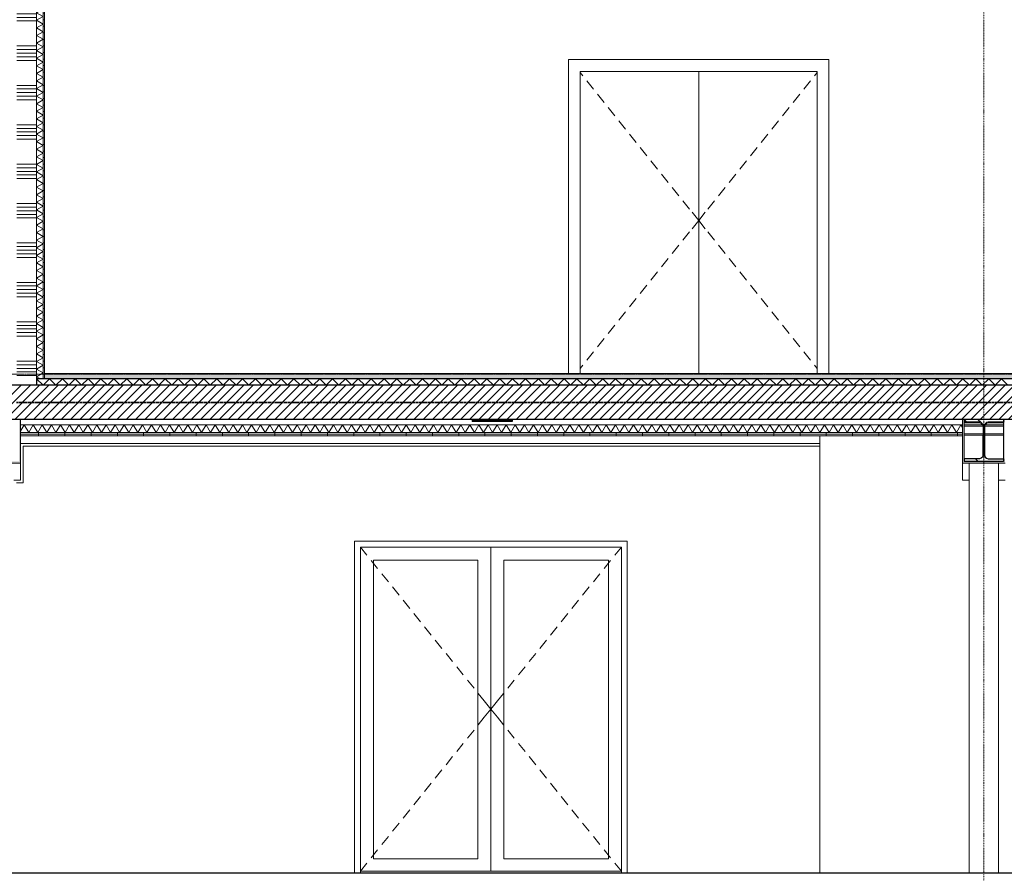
# Model space of a CAD drawing. Extents: x 0 to 92550, y 0 to 59400.
# Tile 53 of 105: x 28395 to 35895, y 11700 to 18200. Entities that reach past the tile are written whole.
import ezdxf
from ezdxf.xclip import XClip

# ---------------------------------------------------------------- set-up
doc = ezdxf.new("R2010")
doc.units = 0
doc.header["$MEASUREMENT"] = 0
doc.header["$XCLIPFRAME"] = 0
for name, pattern in [('Streep-punt fijn', [1251.000023, 626.000023, -312.5, 0, -312.5]), ('Streep-streepje', [1300, 1000, -100, 100, -100]), ('Streeplijn grof', [937.5, 625, -312.5])]:
    doc.linetypes.add(name, pattern=pattern)
for name, color, linetype in [('ZZ 21 Buitenwand spouwblad baksteen', 7, 'Continuous'), ('ZZ 21 Buitenwand spouwblad hsb', 7, 'Continuous'), ('ZZ 22 Binnenwand metal stud', 7, 'Continuous'), ('ZZ 23 Vloeren ongeïsoleerd', 7, 'Continuous'), ('ZZ 28 HDC staalconstructies', 7, 'Continuous'), ('ZZ 41 Buitenwandafwerking gevelhout', 7, 'Continuous'), ('ZZ 42 Aftimmerwerk algemeen', 7, 'Continuous'), ('ZZ 42 Binnenwandafwerking voorzetwand', 7, 'Continuous'), ('ZZ 43 Vloerafwerking algemeen', 7, 'Continuous'), ('ZZ 43 Vloerafwerking dekvloer', 7, 'Continuous'), ('ZZ 45 Plafond koofconstructies', 7, 'Continuous'), ('ZZ 45 Plafond verlaagd plafond systeemplafond', 7, 'Continuous'), ('ZZ A Stramien', 7, 'Continuous'), ('ZZ B Bouwbesluitlijnen', 7, 'Continuous')]:
    doc.layers.add(name, color=color, linetype=linetype)
pattern_1 = [(90, (5738.87, 11700), (-200, 0), [])]

# ---------------------------------------------------------------- blocks, each defined once
blk = doc.blocks.new('*X105')
at = {"layer": 'ZZ 22 Binnenwand metal stud', "color": 7, "linetype": 'Continuous', "lineweight": 5, "ltscale": 0.01}
for p, q in [((28523.9, 19200), (28373.9, 19200)), ((28523.9, 19172.6), (28373.9, 19172.6)), ((28523.9, 19145.1), (28373.9, 19145.1)), ((28523.9, 19117.7), (28373.9, 19117.7)), ((28523.9, 19090.3), (28373.9, 19090.3)), ((28523.9, 18872.6), (28373.9, 18872.6)), ((28523.9, 18845.1), (28373.9, 18845.1)), ((28523.9, 18900), (28388.9, 18900)), ((28523.9, 18817.7), (28373.9, 18817.7)), ((28523.9, 18790.3), (28373.9, 18790.3)), ((28523.9, 18600), (28373.9, 18600)), ((28523.9, 18572.6), (28373.9, 18572.6)), ((28523.9, 18545.1), (28373.9, 18545.1)), ((28523.9, 18517.7), (28373.9, 18517.7)), ((28523.9, 18490.3), (28373.9, 18490.3)), ((28523.9, 18300), (28373.9, 18300)), ((28523.9, 18272.6), (28373.9, 18272.6)), ((28523.9, 18245.1), (28373.9, 18245.1)), ((28523.9, 18217.7), (28373.9, 18217.7)), ((28523.9, 18190.3), (28373.9, 18190.3)), ((28523.9, 18000), (28373.9, 18000)), ((28523.9, 17972.6), (28373.9, 17972.6)), ((28523.9, 17945.1), (28373.9, 17945.1)), ((28523.9, 17917.7), (28373.9, 17917.7)), ((28523.9, 17890.3), (28373.9, 17890.3)), ((28523.9, 17700), (28373.9, 17700)), ((28523.9, 17672.6), (28373.9, 17672.6)), ((28523.9, 17645.1), (28373.9, 17645.1)), ((28523.9, 17617.7), (28373.9, 17617.7)), ((28523.9, 17590.3), (28373.9, 17590.3)), ((28523.9, 17400), (28373.9, 17400)), ((28523.9, 17372.6), (28373.9, 17372.6)), ((28523.9, 17345.1), (28373.9, 17345.1)), ((28523.9, 17317.7), (28373.9, 17317.7)), ((28523.9, 17290.3), (28373.9, 17290.3)), ((28523.9, 17100), (28373.9, 17100)), ((28523.9, 17072.6), (28373.9, 17072.6)), ((28523.9, 17045.1), (28373.9, 17045.1)), ((28523.9, 17017.7), (28373.9, 17017.7)), ((28523.9, 16990.3), (28373.9, 16990.3)), ((28523.9, 16800), (28373.9, 16800)), ((28523.9, 16772.6), (28373.9, 16772.6)), ((28523.9, 16745.1), (28373.9, 16745.1)), ((28523.9, 16717.7), (28373.9, 16717.7)), ((28523.9, 16690.3), (28373.9, 16690.3)), ((28523.9, 16500), (28373.9, 16500)), ((28523.9, 16472.6), (28373.9, 16472.6)), ((28523.9, 16445.1), (28373.9, 16445.1)), ((28523.9, 16417.7), (28373.9, 16417.7)), ((28523.9, 16390.3), (28373.9, 16390.3)), ((28523.9, 16200), (28373.9, 16200)), ((28523.9, 16172.6), (28373.9, 16172.6)), ((28523.9, 16145.1), (28373.9, 16145.1)), ((28523.9, 16117.7), (28373.9, 16117.7)), ((28523.9, 16090.3), (28373.9, 16090.3)), ((28523.9, 15900), (28373.9, 15900)), ((28523.9, 15872.6), (28373.9, 15872.6)), ((28523.9, 15845.1), (28373.9, 15845.1)), ((28523.9, 15817.7), (28373.9, 15817.7)), ((28523.9, 15790.3), (28373.9, 15790.3)), ((28523.9, 15600), (28373.9, 15600)), ((28523.9, 15572.6), (28373.9, 15572.6)), ((28523.9, 15545.1), (28373.9, 15545.1)), ((28523.9, 15517.7), (28373.9, 15517.7)), ((28523.9, 15490.3), (28373.9, 15490.3))]:
    blk.add_line(p, q, dxfattribs=at)
blk = doc.blocks.new('*X112')
at = {"layer": 'ZZ 43 Vloerafwerking dekvloer', "color": 7, "linetype": 'Continuous', "lineweight": 5, "ltscale": 0.01}
for p, q in [((28523.9, 15465), (28572.9, 15416)), ((28572.9, 15416), (28621.9, 15465)), ((28621.9, 15465), (28670.9, 15416)), ((28670.9, 15416), (28719.9, 15465)), ((28719.9, 15465), (28768.9, 15416)), ((28768.9, 15416), (28817.9, 15465)), ((28817.9, 15465), (28866.9, 15416)), ((28866.9, 15416), (28915.9, 15465)), ((28915.9, 15465), (28964.9, 15416)), ((28964.9, 15416), (29013.9, 15465)), ((29013.9, 15465), (29062.9, 15416)), ((29062.9, 15416), (29111.9, 15465)), ((29111.9, 15465), (29160.9, 15416)), ((29160.9, 15416), (29209.9, 15465)), ((29209.9, 15465), (29258.9, 15416)), ((29258.9, 15416), (29307.9, 15465)), ((29307.9, 15465), (29356.9, 15416)), ((29356.9, 15416), (29405.9, 15465)), ((29405.9, 15465), (29454.9, 15416)), ((29454.9, 15416), (29503.9, 15465)), ((29503.9, 15465), (29552.9, 15416)), ((29552.9, 15416), (29601.9, 15465)), ((29601.9, 15465), (29650.9, 15416)), ((29650.9, 15416), (29699.9, 15465)), ((29699.9, 15465), (29748.9, 15416)), ((29748.9, 15416), (29797.9, 15465)), ((29797.9, 15465), (29846.9, 15416)), ((29846.9, 15416), (29895.9, 15465)), ((29895.9, 15465), (29944.9, 15416)), ((29944.9, 15416), (29993.9, 15465)), ((29993.9, 15465), (30042.9, 15416)), ((30042.9, 15416), (30091.9, 15465)), ((30091.9, 15465), (30140.9, 15416)), ((30140.9, 15416), (30189.9, 15465)), ((30189.9, 15465), (30238.9, 15416)), ((30238.9, 15416), (30287.9, 15465)), ((30287.9, 15465), (30336.9, 15416)), ((30336.9, 15416), (30385.9, 15465)), ((30385.9, 15465), (30434.9, 15416)), ((30434.9, 15416), (30483.9, 15465)), ((30483.9, 15465), (30532.9, 15416)), ((30532.9, 15416), (30581.9, 15465)), ((30581.9, 15465), (30630.9, 15416)), ((30630.9, 15416), (30679.9, 15465)), ((30679.9, 15465), (30728.9, 15416)), ((30728.9, 15416), (30777.9, 15465)), ((30777.9, 15465), (30826.9, 15416)), ((30826.9, 15416), (30875.9, 15465)), ((30875.9, 15465), (30924.9, 15416)), ((30924.9, 15416), (30973.9, 15465)), ((30973.9, 15465), (31022.9, 15416)), ((31022.9, 15416), (31071.9, 15465)), ((31071.9, 15465), (31120.9, 15416)), ((31120.9, 15416), (31169.9, 15465)), ((31169.9, 15465), (31218.9, 15416)), ((31218.9, 15416), (31267.9, 15465)), ((31267.9, 15465), (31316.9, 15416)), ((31316.9, 15416), (31365.9, 15465)), ((31365.9, 15465), (31414.9, 15416)), ((31414.9, 15416), (31463.9, 15465)), ((31463.9, 15465), (31512.9, 15416)), ((31512.9, 15416), (31561.9, 15465)), ((31561.9, 15465), (31610.9, 15416)), ((31610.9, 15416), (31659.9, 15465)), ((31659.9, 15465), (31708.9, 15416)), ((31708.9, 15416), (31757.9, 15465)), ((31757.9, 15465), (31806.9, 15416)), ((31806.9, 15416), (31855.9, 15465)), ((31855.9, 15465), (31904.9, 15416)), ((31904.9, 15416), (31953.9, 15465)), ((31953.9, 15465), (32002.9, 15416)), ((32002.9, 15416), (32051.9, 15465)), ((32051.9, 15465), (32100.9, 15416)), ((32100.9, 15416), (32149.9, 15465)), ((32149.9, 15465), (32198.9, 15416)), ((32198.9, 15416), (32247.9, 15465)), ((32247.9, 15465), (32296.9, 15416)), ((32296.9, 15416), (32345.9, 15465)), ((32345.9, 15465), (32394.9, 15416)), ((32394.9, 15416), (32443.9, 15465)), ((32443.9, 15465), (32492.9, 15416)), ((32492.9, 15416), (32541.9, 15465)), ((32541.9, 15465), (32590.9, 15416)), ((32590.9, 15416), (32639.9, 15465)), ((32639.9, 15465), (32688.9, 15416)), ((32688.9, 15416), (32737.9, 15465)), ((32737.9, 15465), (32786.9, 15416)), ((32786.9, 15416), (32835.9, 15465)), ((32835.9, 15465), (32884.9, 15416)), ((32884.9, 15416), (32933.9, 15465)), ((32933.9, 15465), (32982.9, 15416)), ((32982.9, 15416), (33031.9, 15465)), ((33031.9, 15465), (33080.9, 15416)), ((33080.9, 15416), (33129.9, 15465)), ((33129.9, 15465), (33178.9, 15416)), ((33178.9, 15416), (33227.9, 15465)), ((33227.9, 15465), (33276.9, 15416)), ((33276.9, 15416), (33325.9, 15465)), ((33325.9, 15465), (33374.9, 15416)), ((33374.9, 15416), (33423.9, 15465)), ((33423.9, 15465), (33472.9, 15416)), ((33472.9, 15416), (33521.9, 15465)), ((33521.9, 15465), (33570.9, 15416)), ((33570.9, 15416), (33619.9, 15465)), ((33619.9, 15465), (33668.9, 15416)), ((33668.9, 15416), (33717.9, 15465)), ((33717.9, 15465), (33766.9, 15416)), ((33766.9, 15416), (33815.9, 15465)), ((33815.9, 15465), (33864.9, 15416)), ((33864.9, 15416), (33913.9, 15465)), ((33913.9, 15465), (33962.9, 15416)), ((33962.9, 15416), (34011.9, 15465)), ((34011.9, 15465), (34060.9, 15416)), ((34060.9, 15416), (34109.9, 15465)), ((34109.9, 15465), (34158.9, 15416)), ((34158.9, 15416), (34207.9, 15465)), ((34207.9, 15465), (34256.9, 15416)), ((34256.9, 15416), (34305.9, 15465)), ((34305.9, 15465), (34354.9, 15416)), ((34354.9, 15416), (34403.9, 15465)), ((34403.9, 15465), (34452.9, 15416)), ((34452.9, 15416), (34501.9, 15465)), ((34501.9, 15465), (34550.9, 15416)), ((34550.9, 15416), (34599.9, 15465)), ((34599.9, 15465), (34648.9, 15416)), ((34648.9, 15416), (34697.9, 15465)), ((34697.9, 15465), (34746.9, 15416)), ((34746.9, 15416), (34795.9, 15465)), ((34795.9, 15465), (34844.9, 15416)), ((34844.9, 15416), (34893.9, 15465)), ((34893.9, 15465), (34942.9, 15416)), ((34942.9, 15416), (34991.9, 15465)), ((34991.9, 15465), (35040.9, 15416)), ((35040.9, 15416), (35089.9, 15465)), ((35089.9, 15465), (35138.9, 15416)), ((35138.9, 15416), (35187.9, 15465)), ((35187.9, 15465), (35236.9, 15416)), ((35236.9, 15416), (35285.9, 15465)), ((35285.9, 15465), (35334.9, 15416)), ((35334.9, 15416), (35383.9, 15465)), ((35383.9, 15465), (35432.9, 15416)), ((35432.9, 15416), (35481.9, 15465)), ((35481.9, 15465), (35530.9, 15416)), ((35530.9, 15416), (35579.9, 15465)), ((35579.9, 15465), (35628.9, 15416)), ((35628.9, 15416), (35677.9, 15465)), ((35677.9, 15465), (35726.9, 15416)), ((35726.9, 15416), (35775.9, 15465)), ((35775.9, 15465), (35824.9, 15416)), ((35824.9, 15416), (35873.9, 15465)), ((35873.9, 15465), (35922.9, 15416))]:
    blk.add_line(p, q, dxfattribs=at)
blk = doc.blocks.new('*X118')
at = {"layer": 'ZZ 45 Plafond verlaagd plafond systeemplafond', "color": 7, "linetype": 'Continuous', "lineweight": 5, "ltscale": 0.01}
for p, q in [((28400.9, 15067.7), (28428.7, 15116)), ((28463.4, 15056), (28428.7, 15116)), ((28463.4, 15056), (28498, 15116)), ((28532.7, 15056), (28498, 15116)), ((28532.7, 15056), (28567.3, 15116)), ((28601.9, 15056), (28567.3, 15116)), ((28601.9, 15056), (28636.6, 15116)), ((28671.2, 15056), (28636.6, 15116)), ((28671.2, 15056), (28705.9, 15116)), ((28740.5, 15056), (28705.9, 15116)), ((28740.5, 15056), (28775.1, 15116)), ((28809.8, 15056), (28775.1, 15116)), ((28809.8, 15056), (28844.4, 15116)), ((28879.1, 15056), (28844.4, 15116)), ((28879.1, 15056), (28913.7, 15116)), ((28948.3, 15056), (28913.7, 15116)), ((28948.3, 15056), (28983, 15116)), ((29017.6, 15056), (28983, 15116)), ((29017.6, 15056), (29052.3, 15116)), ((29086.9, 15056), (29052.3, 15116)), ((29086.9, 15056), (29121.6, 15116)), ((29156.2, 15056), (29121.6, 15116)), ((29156.2, 15056), (29190.8, 15116)), ((29225.5, 15056), (29190.8, 15116)), ((29225.5, 15056), (29260.1, 15116)), ((29294.8, 15056), (29260.1, 15116)), ((29294.8, 15056), (29329.4, 15116)), ((29364, 15056), (29329.4, 15116)), ((29364, 15056), (29398.7, 15116)), ((29433.3, 15056), (29398.7, 15116)), ((29433.3, 15056), (29468, 15116)), ((29502.6, 15056), (29468, 15116)), ((29502.6, 15056), (29537.2, 15116)), ((29571.9, 15056), (29537.2, 15116)), ((29571.9, 15056), (29606.5, 15116)), ((29641.2, 15056), (29606.5, 15116)), ((29641.2, 15056), (29675.8, 15116)), ((29710.4, 15056), (29675.8, 15116)), ((29710.4, 15056), (29745.1, 15116)), ((29779.7, 15056), (29745.1, 15116)), ((29779.7, 15056), (29814.4, 15116)), ((29849, 15056), (29814.4, 15116)), ((29849, 15056), (29883.7, 15116)), ((29918.3, 15056), (29883.7, 15116)), ((29918.3, 15056), (29952.9, 15116)), ((29987.6, 15056), (29952.9, 15116)), ((29987.6, 15056), (30022.2, 15116)), ((30056.9, 15056), (30022.2, 15116)), ((30056.9, 15056), (30091.5, 15116)), ((30126.1, 15056), (30091.5, 15116)), ((30126.1, 15056), (30160.8, 15116)), ((30195.4, 15056), (30160.8, 15116)), ((30195.4, 15056), (30230.1, 15116)), ((30264.7, 15056), (30230.1, 15116)), ((30264.7, 15056), (30299.3, 15116)), ((30334, 15056), (30299.3, 15116)), ((30334, 15056), (30368.6, 15116)), ((30403.3, 15056), (30368.6, 15116)), ((30403.3, 15056), (30437.9, 15116)), ((30472.6, 15056), (30437.9, 15116)), ((30472.6, 15056), (30507.2, 15116)), ((30541.8, 15056), (30507.2, 15116)), ((30541.8, 15056), (30576.5, 15116)), ((30611.1, 15056), (30576.5, 15116)), ((30611.1, 15056), (30645.8, 15116)), ((30680.4, 15056), (30645.8, 15116)), ((30680.4, 15056), (30715, 15116)), ((30749.7, 15056), (30715, 15116)), ((30749.7, 15056), (30784.3, 15116)), ((30819, 15056), (30784.3, 15116)), ((30819, 15056), (30853.6, 15116)), ((30888.2, 15056), (30853.6, 15116)), ((30888.2, 15056), (30922.9, 15116)), ((30957.5, 15056), (30922.9, 15116)), ((30957.5, 15056), (30992.2, 15116)), ((31026.8, 15056), (30992.2, 15116)), ((31026.8, 15056), (31061.4, 15116)), ((31096.1, 15056), (31061.4, 15116)), ((31096.1, 15056), (31130.7, 15116)), ((31165.4, 15056), (31130.7, 15116)), ((31165.4, 15056), (31200, 15116)), ((31234.7, 15056), (31200, 15116)), ((31234.7, 15056), (31269.3, 15116)), ((31303.9, 15056), (31269.3, 15116)), ((31303.9, 15056), (31338.6, 15116)), ((31373.2, 15056), (31338.6, 15116)), ((31373.2, 15056), (31407.9, 15116)), ((31442.5, 15056), (31407.9, 15116)), ((31442.5, 15056), (31477.1, 15116)), ((31511.8, 15056), (31477.1, 15116)), ((31511.8, 15056), (31546.4, 15116)), ((31581.1, 15056), (31546.4, 15116)), ((31581.1, 15056), (31615.7, 15116)), ((31650.3, 15056), (31615.7, 15116)), ((31650.3, 15056), (31685, 15116)), ((31719.6, 15056), (31685, 15116)), ((31719.6, 15056), (31754.3, 15116)), ((31788.9, 15056), (31754.3, 15116)), ((31788.9, 15056), (31823.6, 15116)), ((31858.2, 15056), (31823.6, 15116)), ((31858.2, 15056), (31892.8, 15116)), ((31927.5, 15056), (31892.8, 15116)), ((31927.5, 15056), (31962.1, 15116)), ((31996.8, 15056), (31962.1, 15116)), ((31996.8, 15056), (32031.4, 15116)), ((32066, 15056), (32031.4, 15116)), ((32066, 15056), (32100.7, 15116)), ((32135.3, 15056), (32100.7, 15116)), ((32135.3, 15056), (32170, 15116)), ((32204.6, 15056), (32170, 15116)), ((32204.6, 15056), (32239.2, 15116)), ((32273.9, 15056), (32239.2, 15116)), ((32273.9, 15056), (32308.5, 15116)), ((32343.2, 15056), (32308.5, 15116)), ((32343.2, 15056), (32377.8, 15116)), ((32412.4, 15056), (32377.8, 15116)), ((32412.4, 15056), (32447.1, 15116)), ((32481.7, 15056), (32447.1, 15116)), ((32481.7, 15056), (32516.4, 15116)), ((32551, 15056), (32516.4, 15116)), ((32551, 15056), (32585.7, 15116)), ((32620.3, 15056), (32585.7, 15116)), ((32620.3, 15056), (32654.9, 15116)), ((32689.6, 15056), (32654.9, 15116)), ((32689.6, 15056), (32724.2, 15116)), ((32758.9, 15056), (32724.2, 15116)), ((32758.9, 15056), (32793.5, 15116)), ((32828.1, 15056), (32793.5, 15116)), ((32828.1, 15056), (32862.8, 15116)), ((32897.4, 15056), (32862.8, 15116)), ((32897.4, 15056), (32932.1, 15116)), ((32966.7, 15056), (32932.1, 15116)), ((32966.7, 15056), (33001.3, 15116)), ((33036, 15056), (33001.3, 15116)), ((33036, 15056), (33070.6, 15116)), ((33105.3, 15056), (33070.6, 15116)), ((33105.3, 15056), (33139.9, 15116)), ((33174.6, 15056), (33139.9, 15116)), ((33174.6, 15056), (33209.2, 15116)), ((33243.8, 15056), (33209.2, 15116)), ((33243.8, 15056), (33278.5, 15116)), ((33313.1, 15056), (33278.5, 15116)), ((33313.1, 15056), (33347.8, 15116)), ((33382.4, 15056), (33347.8, 15116)), ((33382.4, 15056), (33417, 15116)), ((33451.7, 15056), (33417, 15116)), ((33451.7, 15056), (33486.3, 15116)), ((33521, 15056), (33486.3, 15116)), ((33521, 15056), (33555.6, 15116)), ((33590.2, 15056), (33555.6, 15116)), ((33590.2, 15056), (33624.9, 15116)), ((33659.5, 15056), (33624.9, 15116)), ((33659.5, 15056), (33694.2, 15116)), ((33728.8, 15056), (33694.2, 15116)), ((33728.8, 15056), (33763.4, 15116)), ((33798.1, 15056), (33763.4, 15116)), ((33798.1, 15056), (33832.7, 15116)), ((33867.4, 15056), (33832.7, 15116)), ((33867.4, 15056), (33902, 15116)), ((33936.7, 15056), (33902, 15116)), ((33936.7, 15056), (33971.3, 15116)), ((34005.9, 15056), (33971.3, 15116)), ((34005.9, 15056), (34040.6, 15116)), ((34075.2, 15056), (34040.6, 15116)), ((34075.2, 15056), (34109.9, 15116)), ((34144.5, 15056), (34109.9, 15116)), ((34144.5, 15056), (34179.1, 15116)), ((34213.8, 15056), (34179.1, 15116)), ((34213.8, 15056), (34248.4, 15116)), ((34283.1, 15056), (34248.4, 15116)), ((34283.1, 15056), (34317.7, 15116)), ((34352.3, 15056), (34317.7, 15116)), ((34352.3, 15056), (34387, 15116)), ((34421.6, 15056), (34387, 15116)), ((34421.6, 15056), (34456.3, 15116)), ((34490.9, 15056), (34456.3, 15116)), ((34490.9, 15056), (34525.6, 15116)), ((34560.2, 15056), (34525.6, 15116)), ((34560.2, 15056), (34594.8, 15116)), ((34629.5, 15056), (34594.8, 15116)), ((34629.5, 15056), (34664.1, 15116)), ((34698.8, 15056), (34664.1, 15116)), ((34698.8, 15056), (34733.4, 15116)), ((34768, 15056), (34733.4, 15116)), ((34768, 15056), (34802.7, 15116)), ((34837.3, 15056), (34802.7, 15116)), ((34837.3, 15056), (34872, 15116)), ((34906.6, 15056), (34872, 15116)), ((34906.6, 15056), (34941.2, 15116)), ((34975.9, 15056), (34941.2, 15116)), ((34975.9, 15056), (35010.5, 15116)), ((35045.2, 15056), (35010.5, 15116)), ((35045.2, 15056), (35079.8, 15116)), ((35114.4, 15056), (35079.8, 15116)), ((35114.4, 15056), (35149.1, 15116)), ((35183.7, 15056), (35149.1, 15116)), ((35183.7, 15056), (35218.4, 15116)), ((35253, 15056), (35218.4, 15116)), ((35253, 15056), (35287.7, 15116)), ((35322.3, 15056), (35287.7, 15116)), ((35322.3, 15056), (35356.9, 15116)), ((35391.6, 15056), (35356.9, 15116)), ((35391.6, 15056), (35426.2, 15116)), ((35460.9, 15056), (35426.2, 15116)), ((35460.9, 15056), (35495.5, 15116)), ((35530.1, 15056), (35495.5, 15116)), ((35530.1, 15056), (35564.8, 15116)), ((35576.9, 15095.1), (35564.8, 15116))]:
    blk.add_line(p, q, dxfattribs=at)
blk = doc.blocks.new('*X145')
at = {"layer": 'ZZ 42 Binnenwandafwerking voorzetwand', "color": 7, "linetype": 'Continuous', "lineweight": 5, "ltscale": 0.01}
for p, q in [((28573.9, 19032.3), (28525.8, 19060.1)), ((28573.9, 19032.3), (28523.9, 19003.5)), ((28573.9, 18974.6), (28523.9, 19003.5)), ((28573.9, 18974.6), (28523.9, 18945.7)), ((28573.9, 18916.9), (28523.9, 18945.7)), ((28573.9, 18916.9), (28523.9, 18888)), ((28573.9, 18859.1), (28523.9, 18888)), ((28573.9, 18859.1), (28523.9, 18830.3)), ((28573.9, 18801.4), (28523.9, 18830.3)), ((28573.9, 18801.4), (28523.9, 18772.5)), ((28573.9, 18743.7), (28523.9, 18772.5)), ((28573.9, 18743.7), (28523.9, 18714.8)), ((28573.9, 18685.9), (28523.9, 18714.8)), ((28573.9, 18685.9), (28523.9, 18657.1)), ((28573.9, 18628.2), (28523.9, 18657.1)), ((28573.9, 18628.2), (28523.9, 18599.3)), ((28573.9, 18570.5), (28523.9, 18599.3)), ((28573.9, 18570.5), (28523.9, 18541.6)), ((28573.9, 18512.7), (28523.9, 18541.6)), ((28573.9, 18512.7), (28523.9, 18483.9)), ((28573.9, 18455), (28523.9, 18483.9)), ((28573.9, 18455), (28523.9, 18426.1)), ((28573.9, 18397.3), (28523.9, 18426.1)), ((28573.9, 18397.3), (28523.9, 18368.4)), ((28573.9, 18339.5), (28523.9, 18368.4)), ((28573.9, 18339.5), (28523.9, 18310.7)), ((28573.9, 18281.8), (28523.9, 18310.7)), ((28573.9, 18281.8), (28523.9, 18252.9)), ((28573.9, 18224.1), (28523.9, 18252.9)), ((28573.9, 18224.1), (28523.9, 18195.2)), ((28573.9, 18166.3), (28523.9, 18195.2)), ((28573.9, 18166.3), (28523.9, 18137.5)), ((28573.9, 18108.6), (28523.9, 18137.5)), ((28573.9, 18108.6), (28523.9, 18079.7)), ((28573.9, 18050.9), (28523.9, 18079.7)), ((28573.9, 18050.9), (28523.9, 18022)), ((28573.9, 17993.1), (28523.9, 18022)), ((28573.9, 17993.1), (28523.9, 17964.3)), ((28573.9, 17935.4), (28523.9, 17964.3)), ((28573.9, 17935.4), (28523.9, 17906.5)), ((28573.9, 17877.6), (28523.9, 17906.5)), ((28573.9, 17877.6), (28523.9, 17848.8)), ((28573.9, 17819.9), (28523.9, 17848.8)), ((28573.9, 17819.9), (28523.9, 17791)), ((28573.9, 17762.2), (28523.9, 17791)), ((28573.9, 17762.2), (28523.9, 17733.3)), ((28573.9, 17704.4), (28523.9, 17733.3)), ((28573.9, 17704.4), (28523.9, 17675.6)), ((28573.9, 17646.7), (28523.9, 17675.6)), ((28573.9, 17646.7), (28523.9, 17617.8)), ((28573.9, 17589), (28523.9, 17617.8)), ((28573.9, 17589), (28523.9, 17560.1)), ((28573.9, 17531.2), (28523.9, 17560.1)), ((28573.9, 17531.2), (28523.9, 17502.4)), ((28573.9, 17473.5), (28523.9, 17502.4)), ((28573.9, 17473.5), (28523.9, 17444.6)), ((28573.9, 17415.8), (28523.9, 17444.6)), ((28573.9, 17415.8), (28523.9, 17386.9)), ((28573.9, 17358), (28523.9, 17386.9)), ((28573.9, 17358), (28523.9, 17329.2)), ((28573.9, 17300.3), (28523.9, 17329.2)), ((28573.9, 17300.3), (28523.9, 17271.4)), ((28573.9, 17242.6), (28523.9, 17271.4)), ((28573.9, 17242.6), (28523.9, 17213.7)), ((28573.9, 17184.8), (28523.9, 17213.7)), ((28573.9, 17184.8), (28523.9, 17156)), ((28573.9, 17127.1), (28523.9, 17156)), ((28573.9, 17127.1), (28523.9, 17098.2)), ((28573.9, 17069.4), (28523.9, 17098.2)), ((28573.9, 17069.4), (28523.9, 17040.5)), ((28573.9, 17011.6), (28523.9, 17040.5)), ((28573.9, 17011.6), (28523.9, 16982.8)), ((28573.9, 16953.9), (28523.9, 16982.8)), ((28573.9, 16953.9), (28523.9, 16925)), ((28573.9, 16896.2), (28523.9, 16925)), ((28573.9, 16896.2), (28523.9, 16867.3)), ((28573.9, 16838.4), (28523.9, 16867.3)), ((28573.9, 16838.4), (28523.9, 16809.5)), ((28573.9, 16780.7), (28523.9, 16809.5)), ((28573.9, 16780.7), (28523.9, 16751.8)), ((28573.9, 16722.9), (28523.9, 16751.8)), ((28573.9, 16722.9), (28523.9, 16694.1)), ((28573.9, 16665.2), (28523.9, 16694.1)), ((28573.9, 16665.2), (28523.9, 16636.3)), ((28573.9, 16607.5), (28523.9, 16636.3)), ((28573.9, 16607.5), (28523.9, 16578.6)), ((28573.9, 16549.7), (28523.9, 16578.6)), ((28573.9, 16549.7), (28523.9, 16520.9)), ((28573.9, 16492), (28523.9, 16520.9)), ((28573.9, 16492), (28523.9, 16463.1)), ((28573.9, 16434.3), (28523.9, 16463.1)), ((28573.9, 16434.3), (28523.9, 16405.4)), ((28573.9, 16376.5), (28523.9, 16405.4)), ((28573.9, 16376.5), (28523.9, 16347.7)), ((28573.9, 16318.8), (28523.9, 16347.7)), ((28573.9, 16318.8), (28523.9, 16289.9)), ((28573.9, 16261.1), (28523.9, 16289.9)), ((28573.9, 16261.1), (28523.9, 16232.2)), ((28573.9, 16203.3), (28523.9, 16232.2)), ((28573.9, 16203.3), (28523.9, 16174.5)), ((28573.9, 16145.6), (28523.9, 16174.5)), ((28573.9, 16145.6), (28523.9, 16116.7)), ((28573.9, 16087.9), (28523.9, 16116.7)), ((28573.9, 16087.9), (28523.9, 16059)), ((28573.9, 16030.1), (28523.9, 16059)), ((28573.9, 16030.1), (28523.9, 16001.3)), ((28573.9, 15972.4), (28523.9, 16001.3)), ((28573.9, 15972.4), (28523.9, 15943.5)), ((28573.9, 15914.7), (28523.9, 15943.5)), ((28573.9, 15914.7), (28523.9, 15885.8)), ((28573.9, 15856.9), (28523.9, 15885.8)), ((28573.9, 15856.9), (28523.9, 15828.1)), ((28573.9, 15799.2), (28523.9, 15828.1)), ((28573.9, 15799.2), (28523.9, 15770.3)), ((28573.9, 15741.5), (28523.9, 15770.3)), ((28573.9, 15741.5), (28523.9, 15712.6)), ((28573.9, 15683.7), (28523.9, 15712.6)), ((28573.9, 15683.7), (28523.9, 15654.8)), ((28573.9, 15626), (28523.9, 15654.8)), ((28573.9, 15626), (28523.9, 15597.1)), ((28573.9, 15568.2), (28523.9, 15597.1)), ((28573.9, 15568.2), (28523.9, 15539.4)), ((28573.9, 15510.5), (28523.9, 15539.4)), ((28573.9, 15510.5), (28523.9, 15481.6)), ((28552.7, 15465), (28523.9, 15481.6))]:
    blk.add_line(p, q, dxfattribs=at)
blk = doc.blocks.new('Drawing_2_2', base_point=(5738.9, 11700))
at = {"layer": 'ZZ 23 Vloeren ongeïsoleerd', "linetype": 'Continuous', "lineweight": 0, "true_color": 0x000000}
h = blk.add_hatch(dxfattribs=at)
h.set_pattern_fill('220_Gewapend_beton___pre_61', color=18, style=0, pattern_type=2)
h.set_pattern_definition([(45, (5738.867, 11700), (-35.35534, 35.35534), [])])
h.paths.add_polyline_path([(22138.9, 15416), (22138.9, 15156), (59738.9, 15156), (59738.9, 15416)])
at = {"layer": 'ZZ 28 HDC staalconstructies', "linetype": 'Continuous', "lineweight": 0, "true_color": 0x000000}
h = blk.add_hatch(dxfattribs=at)
h.set_pattern_fill('515_Staal_0002', color=18, style=0, pattern_type=2)
h.set_pattern_definition([(135, (5738.87, 11700), (159.099, 159.099), []), (135, (5685.83, 11646.97), (159.099, 159.099), [])])
h.paths.add_polyline_path([(35588.9, 14856.5), (35588.9, 14836), (35888.9, 14836), (35888.9, 14856.5), (35771.6, 14856.5), (35758.1, 14860.1), (35748.2, 14870), (35744.6, 14883.5), (35744.6, 15108.5), (35748.2, 15122), (35758.1, 15131.9), (35771.6, 15135.5), (35888.9, 15135.5), (35888.9, 15156), (35588.9, 15156), (35588.9, 15135.5), (35706.1, 15135.5), (35719.6, 15131.9), (35729.5, 15122), (35733.1, 15108.5), (35733.1, 14883.5), (35729.5, 14870), (35719.6, 14860.1), (35706.1, 14856.5)])
at = {"layer": 'ZZ 42 Binnenwandafwerking voorzetwand', "linetype": 'Continuous', "lineweight": 0, "true_color": 0x000000}
h = blk.add_hatch(dxfattribs=at)
h.set_pattern_fill('325_Hout_plaatmateriaal__BF', color=18, style=0, pattern_type=2)
h.set_pattern_definition([(360, (5738.867, 11700), (0, 50), [])])
h.paths.add_polyline_path([(28573.9, 19079.4), (28573.9, 15465), (28582.9, 15465), (28582.9, 19083)])
at = {"layer": 'ZZ 43 Vloerafwerking algemeen', "linetype": 'Continuous', "lineweight": 0, "true_color": 0xbebebe}
blk.add_hatch(color=9, dxfattribs=at).paths.add_polyline_path([(28582.9, 15505), (28582.9, 15465), (42893.9, 15465), (42893.9, 15505)])
at = {"layer": 'ZZ 45 Plafond koofconstructies', "linetype": 'Continuous', "lineweight": 0, "true_color": 0x7f7f7f}
for points in [[(28400.9, 14836), (28400.9, 15156), (28388.9, 15156), (28388.9, 14836)], [(35576.9, 15156), (35576.9, 14836), (35588.9, 14836), (35588.9, 15156)], [(35888.9, 15156), (35888.9, 14836), (35900.9, 14836), (35900.9, 15156)], [(28076.9, 14824), (28400.9, 14824), (28400.9, 14836), (28076.9, 14836)], [(35576.9, 14836), (35576.9, 14824), (35900.9, 14824), (35900.9, 14836)]]:
    blk.add_hatch(color=8, dxfattribs=at).paths.add_polyline_path(points)
at = {"layer": 'ZZ 45 Plafond verlaagd plafond systeemplafond', "linetype": 'Continuous', "lineweight": 0, "true_color": 0x000000}
h = blk.add_hatch(dxfattribs=at)
h.set_pattern_fill('930_Lijnen_vert_200_0002', color=18, style=0, pattern_type=2)
h.set_pattern_definition(pattern_1)
h.paths.add_polyline_path([(28400.9, 15056), (28400.9, 15043.5), (35576.9, 15043.5), (35576.9, 15056)])
h = blk.add_hatch(dxfattribs=at)
h.set_pattern_fill('930_Lijnen_vert_200_0002', color=18, style=0, pattern_type=2)
h.set_pattern_definition(pattern_1)
h.paths.add_polyline_path([(28400.9, 15031), (35576.9, 15031), (35576.9, 15043.5), (28400.9, 15043.5)])
at = {"layer": 'ZZ 21 Buitenwand spouwblad baksteen', "color": 7, "linetype": 'Continuous', "lineweight": 5, "ltscale": 0.01}
for p, q in [((30989.9, 14184), (31040.1, 14121.7)), ((30989.9, 14184), (30989.9, 14085)), ((31983.9, 14184), (30989.9, 14184)), ((31983.9, 14184), (31983.9, 11716)), ((31983.9, 14184), (32977.9, 14184)), ((32977.9, 14184), (32927.7, 14121.7)), ((32977.9, 14184), (32977.9, 14085)), ((30989.9, 14085), (30989.9, 11810)), ((31071.4, 14082.8), (31121.6, 14020.5)), ((31088.9, 11810), (31088.9, 14085)), ((31088.9, 14085), (31884.9, 14085)), ((31884.9, 14085), (31884.9, 11810)), ((32082.9, 14085), (32082.9, 11810)), ((32878.9, 14085), (32082.9, 14085)), ((32896.3, 14082.8), (32846.1, 14020.5)), ((32878.9, 11810), (32878.9, 14085)), ((32977.9, 14085), (32977.9, 11810)), ((31153, 13981.5), (31203.2, 13919.2)), ((32814.8, 13981.5), (32764.6, 13919.2)), ((31234.5, 13880.3), (31284.7, 13818)), ((32733.2, 13880.3), (32683, 13818)), ((31316.1, 13779), (31366.3, 13716.7)), ((32651.7, 13779), (32601.5, 13716.7)), ((31397.6, 13677.8), (31447.8, 13615.5)), ((32570.1, 13677.8), (32519.9, 13615.5)), ((31479.2, 13576.6), (31529.4, 13514.3)), ((32488.6, 13576.6), (32438.4, 13514.3)), ((31560.7, 13475.3), (31610.9, 13413)), ((32407, 13475.3), (32356.8, 13413)), ((31642.3, 13374.1), (31692.5, 13311.8)), ((32325.5, 13374.1), (32275.3, 13311.8)), ((31723.8, 13272.8), (31774, 13210.5)), ((32243.9, 13272.8), (32193.7, 13210.5)), ((31805.4, 13171.6), (31855.6, 13109.3)), ((32162.4, 13171.6), (32112.2, 13109.3)), ((31886.9, 13070.4), (31933.7, 13012.3)), ((32080.8, 13070.4), (32034.1, 13012.3)), ((31933.7, 13012.3), (31983.9, 12950)), ((32034.1, 13012.3), (31983.9, 12950)), ((31933.7, 12887.7), (31983.9, 12950)), ((32034.1, 12887.7), (31983.9, 12950)), ((31886.9, 12829.6), (31933.7, 12887.7)), ((32080.8, 12829.6), (32034.1, 12887.7)), ((31805.4, 12728.4), (31855.6, 12790.7)), ((32162.4, 12728.4), (32112.2, 12790.7)), ((31723.8, 12627.2), (31774, 12689.5)), ((32243.9, 12627.2), (32193.7, 12689.5)), ((31642.3, 12525.9), (31692.5, 12588.2)), ((32325.5, 12525.9), (32275.3, 12588.2)), ((31560.7, 12424.7), (31610.9, 12487)), ((32407, 12424.7), (32356.8, 12487)), ((31479.2, 12323.4), (31529.4, 12385.7)), ((32488.6, 12323.4), (32438.4, 12385.7)), ((31397.6, 12222.2), (31447.8, 12284.5)), ((32570.1, 12222.2), (32519.9, 12284.5)), ((31316.1, 12121), (31366.3, 12183.3)), ((32651.7, 12121), (32601.5, 12183.3)), ((31234.5, 12019.7), (31284.7, 12082)), ((32733.2, 12019.7), (32683, 12082)), ((31153, 11918.5), (31203.2, 11980.8)), ((32814.8, 11918.5), (32764.6, 11980.8)), ((31071.4, 11817.2), (31121.6, 11879.5)), ((32896.3, 11817.2), (32846.1, 11879.5)), ((30989.9, 11810), (30989.9, 11716)), ((30989.9, 11716), (31040.1, 11778.3)), ((31884.9, 11810), (31088.9, 11810)), ((32082.9, 11810), (32878.9, 11810)), ((32977.9, 11716), (32927.7, 11778.3)), ((32977.9, 11810), (32977.9, 11716)), ((30989.9, 11716), (30989.9, 11700)), ((30989.9, 11716), (31983.9, 11716)), ((32977.9, 11716), (31983.9, 11716)), ((32977.9, 11700), (32977.9, 11716))]:
    blk.add_line(p, q, dxfattribs=at)
at = {"layer": 'ZZ 21 Buitenwand spouwblad hsb', "color": 7, "linetype": 'Continuous', "lineweight": 5, "ltscale": 0.01}
for p, q in [((28420.9, 14953), (28420.9, 14674)), ((34488.9, 14953), (28420.9, 14953)), ((28420.9, 14674), (28370.9, 14674)), ((30945.9, 11700), (30945.9, 14228)), ((30945.9, 14228), (33021.9, 14228)), ((33021.9, 14228), (33021.9, 11700))]:
    blk.add_line(p, q, dxfattribs=at)
at = {"layer": 'ZZ 22 Binnenwand metal stud', "color": 7, "linetype": 'Continuous', "lineweight": 5, "ltscale": 0.01}
for p, q in [((32574.9, 17896), (34558.9, 17896)), ((32574.9, 15505), (32574.9, 17896)), ((34558.9, 17896), (34558.9, 15505)), ((32664.9, 17806), (32664.9, 15505)), ((34468.9, 17806), (32664.9, 17806)), ((32664.9, 17798.5), (32684.8, 17773.5)), ((33566.9, 15506), (33566.9, 17806)), ((34468.9, 17798.5), (34448.9, 17773.5)), ((34468.9, 15505), (34468.9, 17806)), ((32716.1, 17734.5), (32766.1, 17672)), ((34417.7, 17734.5), (34367.7, 17672)), ((32797.3, 17633), (32847.3, 17570.5)), ((34336.4, 17633), (34286.5, 17570.5)), ((32878.5, 17531.5), (32928.5, 17469)), ((34255.2, 17531.5), (34205.3, 17469)), ((32959.7, 17429.9), (33009.7, 17367.5)), ((34174, 17429.9), (34124, 17367.5)), ((33040.9, 17328.4), (33090.9, 17266)), ((34092.8, 17328.4), (34042.8, 17266)), ((33122.1, 17226.9), (33172.1, 17164.5)), ((34011.6, 17226.9), (33961.6, 17164.5)), ((33203.3, 17125.4), (33253.3, 17062.9)), ((33930.4, 17125.4), (33880.4, 17062.9)), ((33284.5, 17023.9), (33334.5, 16961.4)), ((33849.2, 17023.9), (33799.2, 16961.4)), ((33365.8, 16922.4), (33415.7, 16859.9)), ((33768, 16922.4), (33718, 16859.9)), ((33447, 16820.9), (33496.9, 16758.4)), ((33686.8, 16820.9), (33636.8, 16758.4)), ((33516.9, 16733.5), (33566.9, 16671)), ((33616.8, 16733.5), (33566.9, 16671)), ((33516.9, 16608.5), (33566.9, 16671)), ((33616.8, 16608.5), (33566.9, 16671)), ((33447, 16521.1), (33496.9, 16583.6)), ((33686.8, 16521.1), (33636.8, 16583.6)), ((33365.8, 16419.6), (33415.7, 16482.1)), ((33768, 16419.6), (33718, 16482.1)), ((33284.5, 16318.1), (33334.5, 16380.6)), ((33849.2, 16318.1), (33799.2, 16380.6)), ((33203.3, 16216.6), (33253.3, 16279.1)), ((33930.4, 16216.6), (33880.4, 16279.1)), ((33122.1, 16115.1), (33172.1, 16177.5)), ((34011.6, 16115.1), (33961.6, 16177.5)), ((33040.9, 16013.6), (33090.9, 16076)), ((34092.8, 16013.6), (34042.8, 16076)), ((32959.7, 15912.1), (33009.7, 15974.5)), ((34174, 15912.1), (34124, 15974.5)), ((32878.5, 15810.5), (32928.5, 15873)), ((34255.2, 15810.5), (34205.3, 15873)), ((32797.3, 15709), (32847.3, 15771.5)), ((34336.4, 15709), (34286.5, 15771.5)), ((32716.1, 15607.5), (32766.1, 15670)), ((34417.7, 15607.5), (34367.7, 15670)), ((32664.9, 15543.5), (32684.8, 15568.5)), ((34468.9, 15543.5), (34448.9, 15568.5)), ((32664.9, 15506), (33566.9, 15506)), ((33566.9, 15506), (33566.9, 15505)), ((34468.9, 15506), (33566.9, 15506)), ((34488.9, 11700), (34488.9, 15031))]:
    blk.add_line(p, q, dxfattribs=at)
at = {"layer": 'ZZ 22 Binnenwand metal stud', "color": 7, "linetype": 'Continuous', "lineweight": 15, "ltscale": 0.01, "flags": 128}
blk.add_lwpolyline([(28523.9, 19073.4), (28523.9, 19059.4), (28523.9, 15465)], dxfattribs=at)
at = {"layer": 'ZZ 23 Vloeren ongeïsoleerd', "color": 7, "linetype": 'Continuous', "lineweight": 25, "ltscale": 0.01, "flags": 128}
for points in [[(59738.9, 15416), (53763.9, 15416), (53638.9, 15416), (52593.9, 15416), (52468.9, 15416), (43198.9, 15416), (43048.9, 15416), (43043.9, 15416), (42893.9, 15416), (28523.9, 15416), (28373.9, 15416), (28368.9, 15416), (28218.9, 15416), (23713.9, 15416), (23588.9, 15416), (22138.9, 15416)], [(43400.9, 15156), (43388.9, 15156), (43088.9, 15156), (43076.9, 15156), (35900.9, 15156), (35888.9, 15156), (35588.9, 15156), (35576.9, 15156), (28400.9, 15156), (28388.9, 15156), (28088.9, 15156), (28076.9, 15156), (27045.5, 15156)]]:
    blk.add_lwpolyline(points, dxfattribs=at)
at = {"layer": 'ZZ 28 HDC staalconstructies', "color": 7, "linetype": 'Continuous', "lineweight": 25, "ltscale": 0.01}
for p, q in [((31841.5, 15151), (31841.5, 15141)), ((31981.6, 15151), (31841.5, 15151)), ((32146.3, 15151), (31981.6, 15151)), ((32146.3, 15151), (32146.3, 15141)), ((35588.9, 15156), (35588.9, 15135.5)), ((35888.9, 15156), (35888.9, 15135.5)), ((31981.6, 15141), (31841.5, 15141)), ((32146.3, 15141), (31981.6, 15141)), ((35719.6, 15131.9), (35729.5, 15122)), ((35758.1, 15131.9), (35748.2, 15122)), ((35588.9, 14856.5), (35588.9, 14836)), ((35729.5, 14870), (35719.6, 14860.1)), ((35748.2, 14870), (35758.1, 14860.1)), ((35888.9, 14856.5), (35888.9, 14836)), ((35888.9, 14836), (35588.9, 14836))]:
    blk.add_line(p, q, dxfattribs=at)
at = {"layer": 'ZZ 28 HDC staalconstructies', "color": 7, "linetype": 'Continuous', "lineweight": 5, "ltscale": 0.01}
for p, q in [((35704.9, 15130), (35588.9, 15130)), ((35731.1, 15116), (35588.9, 15116)), ((35733.1, 15106), (35588.9, 15106)), ((35718.4, 15126.4), (35704.9, 15130)), ((35728.2, 15116.5), (35718.4, 15126.4)), ((35728.4, 15116), (35728.2, 15116.5)), ((35888.9, 15106), (35744.6, 15106)), ((35888.9, 15116), (35746.6, 15116)), ((35749.5, 15116.5), (35749.4, 15116)), ((35759.4, 15126.4), (35749.5, 15116.5)), ((35772.9, 15130), (35759.4, 15126.4)), ((35888.9, 15130), (35772.9, 15130)), ((35733.1, 15046), (35588.9, 15046)), ((35733.1, 15036), (35588.9, 15036)), ((35731.9, 14878.8), (35731.9, 15036)), ((35888.9, 15046), (35744.6, 15046)), ((35888.9, 15036), (35744.6, 15036)), ((35745.9, 15036), (35745.9, 14878.8))]:
    blk.add_line(p, q, dxfattribs=at)
at = {"layer": 'ZZ 28 HDC staalconstructies', "color": 7, "linetype": 'Continuous', "lineweight": 25, "ltscale": 0.01, "flags": 128}
for points in [[(35719.6, 15131.9), (35706.1, 15135.5), (35588.9, 15135.5)], [(35729.5, 15122), (35733.1, 15108.5), (35733.1, 14883.5), (35729.5, 14870)], [(35748.2, 15122), (35744.6, 15108.5), (35744.6, 14883.5), (35748.2, 14870)], [(35888.9, 15135.5), (35771.6, 15135.5), (35758.1, 15131.9)], [(35719.6, 14860.1), (35706.1, 14856.5), (35588.9, 14856.5)], [(35758.1, 14860.1), (35771.6, 14856.5), (35888.9, 14856.5)]]:
    blk.add_lwpolyline(points, dxfattribs=at)
at = {"layer": 'ZZ 41 Buitenwandafwerking gevelhout', "color": 7, "linetype": 'Streep-streepje', "lineweight": 15, "ltscale": 0.01}
for p, q in [((7788.9, 15500), (62238.9, 15500)), ((7788.9, 11700), (62238.9, 11700))]:
    blk.add_line(p, q, dxfattribs=at)
at = {"layer": 'ZZ 42 Aftimmerwerk algemeen', "color": 7, "linetype": 'Continuous', "lineweight": 5, "ltscale": 0.01}
for p, q in [((35626.9, 11700), (35626.9, 14824)), ((35850.9, 11700), (35850.9, 14824))]:
    blk.add_line(p, q, dxfattribs=at)
at = {"layer": 'ZZ 42 Binnenwandafwerking voorzetwand', "color": 7, "linetype": 'Continuous', "lineweight": 9, "ltscale": 0.01}
for p, q in [((28573.9, 19083), (28573.9, 15465)), ((28582.9, 19083), (28582.9, 15505)), ((28582.9, 15505), (28582.9, 15465))]:
    blk.add_line(p, q, dxfattribs=at)
at = {"layer": 'ZZ 43 Vloerafwerking algemeen', "color": 7, "linetype": 'Continuous', "lineweight": 9, "ltscale": 0.01}
blk.add_line((42893.9, 15505), (28582.9, 15505), dxfattribs=at)
at = {"layer": 'ZZ 43 Vloerafwerking dekvloer', "color": 7, "linetype": 'Continuous', "lineweight": 25, "ltscale": 0.01}
for p, q in [((28523.9, 15465), (28523.9, 15416)), ((43138.9, 11700), (15764.2, 11700))]:
    blk.add_line(p, q, dxfattribs=at)
at = {"layer": 'ZZ 43 Vloerafwerking dekvloer', "color": 7, "linetype": 'Continuous', "lineweight": 25, "ltscale": 0.01, "flags": 128}
blk.add_lwpolyline([(42893.9, 15465), (28582.9, 15465), (28573.9, 15465), (28523.9, 15465)], dxfattribs=at)
at = {"layer": 'ZZ 45 Plafond koofconstructies', "color": 7, "linetype": 'Continuous', "lineweight": 9, "ltscale": 0.01}
for p, q in [((35588.9, 15135.5), (35588.9, 14856.5)), ((35888.9, 15135.5), (35888.9, 14856.5)), ((28400.9, 15031), (28400.9, 14836)), ((35576.9, 15031), (35576.9, 14836)), ((28400.9, 14824), (28076.9, 14824)), ((28400.9, 14836), (28400.9, 14824)), ((35576.9, 14836), (35576.9, 14824)), ((35900.9, 14824), (35576.9, 14824))]:
    blk.add_line(p, q, dxfattribs=at)
at = {"layer": 'ZZ 45 Plafond koofconstructies', "color": 7, "linetype": 'Continuous', "lineweight": 5, "ltscale": 0.01}
for p, q in [((28400.9, 14973), (34488.9, 14973)), ((28400.9, 14824), (28400.9, 14706)), ((35576.9, 14706), (35576.9, 14824)), ((28400.9, 14694), (28400.9, 14706)), ((35576.9, 14694), (35576.9, 14706)), ((28350.9, 14694), (28400.9, 14694)), ((35576.9, 14694), (35626.9, 14694)), ((35850.9, 14694), (35900.9, 14694))]:
    blk.add_line(p, q, dxfattribs=at)
at = {"layer": 'ZZ 45 Plafond koofconstructies', "color": 7, "linetype": 'Continuous', "lineweight": 9, "ltscale": 0.01, "flags": 128}
for points in [[(28400.9, 15156), (28400.9, 15116), (28400.9, 15056), (28400.9, 15043.5), (28400.9, 15031)], [(35576.9, 15156), (35576.9, 15116), (35576.9, 15056), (35576.9, 15043.5), (35576.9, 15031)]]:
    blk.add_lwpolyline(points, dxfattribs=at)
at = {"layer": 'ZZ 45 Plafond verlaagd plafond systeemplafond', "color": 7, "linetype": 'Continuous', "lineweight": 9, "ltscale": 0.01}
for p, q in [((35576.9, 15116), (28400.9, 15116)), ((35576.9, 15056), (28400.9, 15056)), ((35576.9, 15043.5), (28400.9, 15043.5)), ((35576.9, 15031), (28400.9, 15031))]:
    blk.add_line(p, q, dxfattribs=at)
at = {"layer": 'ZZ A Stramien', "color": 7, "linetype": 'Streep-punt fijn', "lineweight": 9, "ltscale": 0.01}
blk.add_line((35738.9, 24200), (35738.9, 9700), dxfattribs=at)
at = {"layer": 'ZZ B Bouwbesluitlijnen', "color": 1, "linetype": 'Streeplijn grof', "lineweight": 35, "ltscale": 0.01}
blk.add_line((28371.4, 15286), (60020.9, 15286), dxfattribs=at)
at = {"layer": 'ZZ 41 Buitenwandafwerking gevelhout', "color": 7, "linetype": 'Continuous', "lineweight": 25, "ltscale": 0.01}
for name in ['*X105', '*X145', '*X112', '*X118']:
    blk.add_blockref(name, (0, 0), dxfattribs=at)

msp = doc.modelspace()

# ---------------------------------------------------------------- block references
at = {"color": 7, "linetype": 'Continuous', "lineweight": 25, "ltscale": 0.01}
ref = msp.add_blockref('Drawing_2_2', (5738.9, 11700), dxfattribs=at)
XClip(ref).set_block_clipping_path([(7788.8666666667, 8700), (63337.9746950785, 24700)])

doc.saveas('drawing.dxf')
